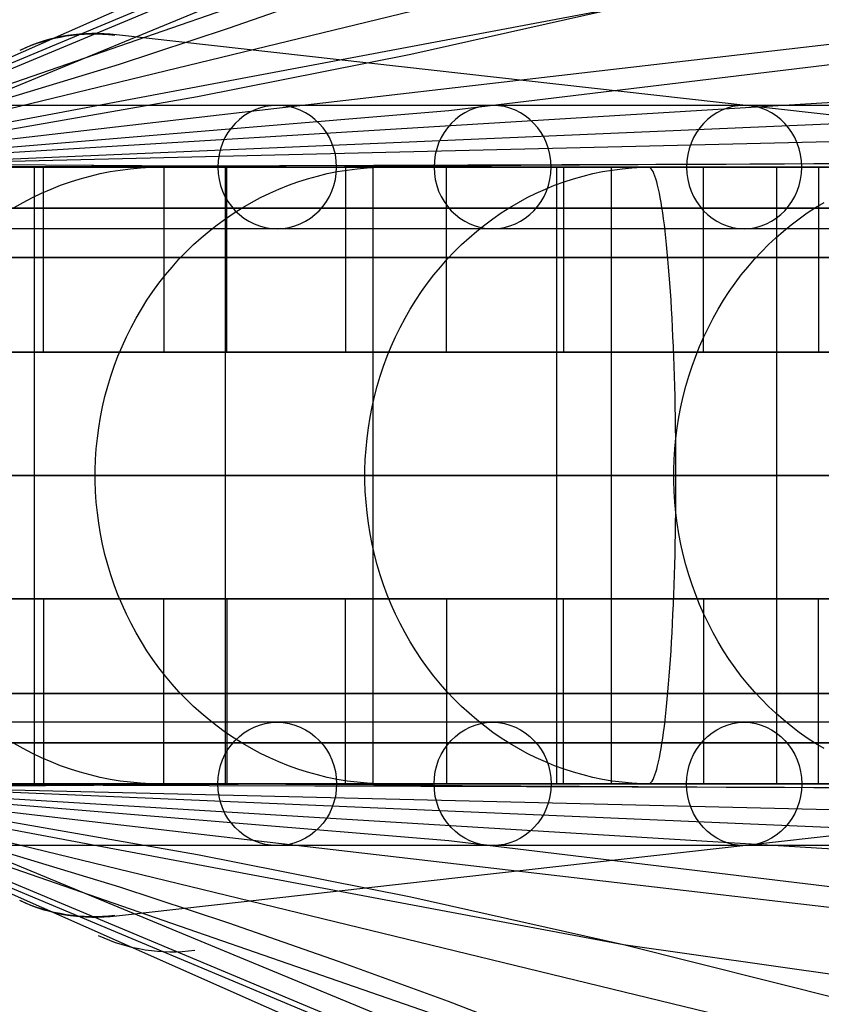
# Model space of a CAD drawing. Extents: x -3378 to 3007, y -425 to 173.
# Tile 136 of 256: x -1817 to -1778, y 48 to 96. Entities that reach past the tile are written whole.
import ezdxf

# ---------------------------------------------------------------- set-up
doc = ezdxf.new("R2010")
doc.units = 0
doc.layers.add('PREDEFINITO', color=7, linetype='CONTINUOUS')

msp = doc.modelspace()

# ---------------------------------------------------------------- linework, layer by layer
at = {"layer": 'PREDEFINITO'}
for p, q in [((-1828.317, 89.412, 1374.112), (-1751.103, 121.685, 1553.425)), ((-1826.814, 89.151, 1371.493), (-1748.256, 121.563, 1552.223)), ((-1826.814, 89.151, 1371.493), (-1748.256, 121.563, 1552.223)), ((-1829.716, 89.1, 1376.799), (-1753.795, 120.867, 1554.711)), ((-1829.672, 89.002, 1628.04), (-1744.025, 109.79, 1842.249)), ((-1829.666, 88.989, 1494.432), (-1780.311, 106.068, 1621.232)), ((-1795.242, 104.369, 1457.834), (-1829.716, 89.1, 1376.799)), ((-1829.674, 89.001, 1894.494), (-1750.816, 98.146, 2087.013)), ((-1807.29, 95.76, 1635.177), (-1801.965, 97.614, 1632.175)), ((-1829.673, 89.003, 1761.2), (-1788.084, 96.804, 1864.603)), ((-1798.422, 94.49, 1869.966), (-1788.084, 96.804, 1864.603)), ((-1829.675, 89.001, 2027.773), (-1712.649, 96.12, 2309.743)), ((-1769.938, 90.622, 1385.923), (-1812.745, 95.427, 1403.798)), ((-1812.596, 94.006, 1638.245), (-1807.29, 95.76, 1635.177)), ((-1808.794, 92.43, 1875.319), (-1798.422, 94.49, 1869.966)), ((-1796.572, 91.757, 2108.335), (-1773.627, 94.519, 2097.712)), ((-1823.191, 90.785, 1644.507), (-1812.596, 94.006, 1638.245)), ((-1829.676, 88.999, 2160.979), (-1674.612, 92.759, 2531.204)), ((-1819.208, 90.606, 1880.644), (-1808.794, 92.43, 1875.319)), ((-1829.676, 89, 2123.414), (-1796.572, 91.757, 2108.335)), ((-1826.944, 89.001, 2359.727), (-1759.64, 91.905, 2330.157)), ((-1829.677, 88.999, 2294.478), (-1634.133, 89.645, 2751.302)), ((-1804.493, 89.018, 1372.693), (-1826.814, 89.151, 1371.493)), ((-1826.706, 89.001, 2361.94), (-1816.748, 89.001, 2361.042)), ((-1819.745, 89.001, 2467.523), (-1815.851, 89.001, 2466.609)), ((-1819.097, 89.006, 2421.075), (-1816.217, 89.004, 2436.945)), ((-1817.282, 89.001, 2430.564), (-1807.45, 89.001, 2428.745)), ((-1816.748, 89.001, 2361.042), (-1816.748, 59.001, 2361.042)), ((-1816.285, 80.001, 2464.75), (-1816.285, 89.001, 2464.75)), ((-1816.217, 89.004, 2436.945), (-1812.995, 89.001, 2452.739)), ((-1814.028, 88.565, 2503.733), (-1813.542, 88.68, 2503.594)), ((-1813.542, 88.68, 2503.594), (-1813.053, 88.778, 2503.454)), ((-1813.053, 88.778, 2503.454), (-1812.562, 88.858, 2503.314)), ((-1812.995, 89.001, 2452.739), (-1809.432, 88.998, 2468.46)), ((-1812.562, 88.858, 2503.314), (-1812.067, 88.921, 2503.172)), ((-1812.067, 88.921, 2503.172), (-1811.571, 88.965, 2503.03)), ((-1811.571, 88.965, 2503.03), (-1811.074, 88.992, 2502.888)), ((-1811.074, 88.992, 2502.888), (-1810.576, 89.001, 2502.745)), ((-1810.576, 89.001, 2502.745), (-1806.731, 89.001, 2501.645)), ((-1810.439, 89.001, 2463.393), (-1810.439, 80.001, 2463.393)), ((-1810.009, 89.001, 2465.238), (-1800.274, 89.001, 2462.953)), ((-1809.432, 88.998, 2468.46), (-1805.53, 88.995, 2484.103)), ((-1807.45, 89.001, 2428.745), (-1807.45, 59.001, 2428.745)), ((-1807.373, 80.001, 2499.386), (-1807.373, 89.001, 2499.386)), ((-1805.53, 88.995, 2484.103), (-1801.291, 88.992, 2499.654)), ((-1780.325, 88.989, 1374.726), (-1804.493, 89.018, 1372.693)), ((-1802.972, 88.565, 2539.077), (-1802.494, 88.68, 2538.914)), ((-1802.494, 88.68, 2538.914), (-1802.012, 88.778, 2538.751)), ((-1802.012, 88.778, 2538.751), (-1801.528, 88.858, 2538.586)), ((-1801.599, 89.001, 2497.753), (-1801.599, 80.001, 2497.753)), ((-1801.528, 88.858, 2538.586), (-1801.041, 88.921, 2538.421)), ((-1801.291, 88.992, 2499.654), (-1796.716, 88.99, 2515.111)), ((-1801.041, 88.921, 2538.421), (-1800.553, 88.965, 2538.255)), ((-1800.962, 89.001, 2499.994), (-1791.349, 89.001, 2497.242)), ((-1800.553, 88.965, 2538.255), (-1800.063, 88.992, 2538.088)), ((-1800.274, 89.001, 2462.953), (-1800.274, 59.001, 2462.953)), ((-1800.063, 88.992, 2538.088), (-1799.573, 89.001, 2537.922)), ((-1799.573, 89.001, 2537.922), (-1795.786, 89.001, 2536.635)), ((-1796.716, 88.99, 2515.111), (-1791.807, 88.989, 2530.467)), ((-1796.684, 80.001, 2533.976), (-1796.684, 89.001, 2533.976)), ((-1791.807, 88.989, 2530.467), (-1786.567, 88.99, 2545.715)), ((-1791.349, 89.001, 2497.242), (-1791.349, 59.001, 2497.242)), ((-1790.995, 89.001, 2532.067), (-1790.995, 80.001, 2532.067)), ((-1790.104, 89.001, 2534.704), (-1780.637, 89.001, 2531.487)), ((-1790.049, 88.565, 2574.232), (-1789.579, 88.68, 2574.046)), ((-1789.579, 88.68, 2574.046), (-1789.107, 88.778, 2573.859)), ((-1789.107, 88.778, 2573.859), (-1788.631, 88.858, 2573.67)), ((-1788.677, 89.001, 1382.973), (-1788.677, 59.001, 1382.973)), ((-1787.779, 89.001, 1373.014), (-1788.677, 89.001, 1382.973)), ((-1788.631, 88.858, 2573.67), (-1788.153, 88.921, 2573.481)), ((-1788.153, 88.921, 2573.481), (-1787.673, 88.965, 2573.291)), ((-1787.673, 88.965, 2573.291), (-1787.193, 88.992, 2573.101)), ((-1786.88, 89.001, 1363.054), (-1787.239, 89.001, 1367.038)), ((-1787.193, 88.992, 2573.101), (-1786.711, 89.001, 2572.91)), ((-1786.833, 88.992, 1362.538), (-1786.88, 89.001, 1363.054)), ((-1786.787, 88.965, 1362.023), (-1786.833, 88.992, 1362.538)), ((-1786.741, 88.921, 1361.51), (-1786.787, 88.965, 1362.023)), ((-1786.694, 88.858, 1360.998), (-1786.741, 88.921, 1361.51)), ((-1786.711, 89.001, 2572.91), (-1782.992, 89.001, 2571.438)), ((-1786.648, 88.778, 1360.488), (-1786.694, 88.858, 1360.998)), ((-1786.603, 88.68, 1359.982), (-1786.648, 88.778, 1360.488)), ((-1786.557, 88.565, 1359.479), (-1786.603, 88.68, 1359.982)), ((-1786.567, 88.99, 2545.715), (-1780.998, 88.992, 2560.846)), ((-1784.19, 80.001, 2568.392), (-1784.19, 89.001, 2568.392)), ((-1780.998, 88.992, 2560.846), (-1775.102, 88.995, 2575.854)), ((-1780.637, 89.001, 2531.487), (-1780.637, 59.001, 2531.487)), ((-1756.224, 89.008, 1377.54), (-1780.325, 88.989, 1374.726)), ((-1778.601, 89.001, 2566.207), (-1778.601, 80.001, 2566.207)), ((-1815.922, 87.932, 2504.275), (-1815.457, 88.116, 2504.142)), ((-1815.457, 88.116, 2504.142), (-1814.985, 88.283, 2504.007)), ((-1814.985, 88.283, 2504.007), (-1814.509, 88.433, 2503.871)), ((-1814.509, 88.433, 2503.871), (-1814.028, 88.565, 2503.733)), ((-1804.838, 87.932, 2539.711), (-1804.379, 88.116, 2539.555)), ((-1804.379, 88.116, 2539.555), (-1803.915, 88.283, 2539.397)), ((-1803.915, 88.283, 2539.397), (-1803.446, 88.433, 2539.238)), ((-1803.446, 88.433, 2539.238), (-1802.972, 88.565, 2539.077)), ((-1791.881, 87.932, 2574.957), (-1791.431, 88.116, 2574.779)), ((-1791.431, 88.116, 2574.779), (-1790.975, 88.283, 2574.599)), ((-1790.975, 88.283, 2574.599), (-1790.514, 88.433, 2574.416)), ((-1790.514, 88.433, 2574.416), (-1790.049, 88.565, 2574.232)), ((-1786.512, 88.433, 1358.98), (-1786.557, 88.565, 1359.479)), ((-1786.468, 88.283, 1358.487), (-1786.512, 88.433, 1358.98)), ((-1786.424, 88.116, 1357.998), (-1786.468, 88.283, 1358.487)), ((-1786.38, 87.932, 1357.516), (-1786.424, 88.116, 1357.998)), ((-1816.834, 87.516, 2504.536), (-1816.381, 87.732, 2504.407)), ((-1816.381, 87.732, 2504.407), (-1815.922, 87.932, 2504.275)), ((-1805.735, 87.516, 2540.016), (-1805.29, 87.732, 2539.864)), ((-1805.29, 87.732, 2539.864), (-1804.838, 87.932, 2539.711)), ((-1792.762, 87.516, 2575.306), (-1792.325, 87.732, 2575.133)), ((-1792.325, 87.732, 2575.133), (-1791.881, 87.932, 2574.957)), ((-1786.337, 87.732, 1357.041), (-1786.38, 87.932, 1357.516)), ((-1786.295, 87.516, 1356.572), (-1786.337, 87.732, 1357.041)), ((-1817.715, 87.034, 2504.789), (-1817.278, 87.283, 2504.664)), ((-1817.278, 87.283, 2504.664), (-1816.834, 87.516, 2504.536)), ((-1806.603, 87.034, 2540.311), (-1806.173, 87.283, 2540.165)), ((-1806.173, 87.283, 2540.165), (-1805.735, 87.516, 2540.016)), ((-1793.615, 87.034, 2575.644), (-1793.193, 87.283, 2575.476)), ((-1793.193, 87.283, 2575.476), (-1792.762, 87.516, 2575.306)), ((-1786.254, 87.283, 1356.111), (-1786.295, 87.516, 1356.572)), ((-1786.213, 87.034, 1355.659), (-1786.254, 87.283, 1356.111)), ((-1778.737, 87.034, 2610.648), (-1778.323, 87.283, 2610.46)), ((-1807.438, 86.491, 2540.594), (-1807.025, 86.77, 2540.454)), ((-1807.025, 86.77, 2540.454), (-1806.603, 87.034, 2540.311)), ((-1794.435, 86.491, 2575.968), (-1794.029, 86.77, 2575.808)), ((-1794.029, 86.77, 2575.808), (-1793.615, 87.034, 2575.644)), ((-1786.173, 86.77, 1355.215), (-1786.213, 87.034, 1355.659)), ((-1786.134, 86.491, 1354.781), (-1786.173, 86.77, 1355.215)), ((-1779.539, 86.491, 2611.013), (-1779.142, 86.77, 2610.833)), ((-1779.142, 86.77, 2610.833), (-1778.737, 87.034, 2610.648)), ((-1808.235, 85.888, 2540.865), (-1807.841, 86.197, 2540.731)), ((-1807.841, 86.197, 2540.731), (-1807.438, 86.491, 2540.594)), ((-1795.217, 85.888, 2576.278), (-1794.831, 86.197, 2576.125)), ((-1794.831, 86.197, 2576.125), (-1794.435, 86.491, 2575.968)), ((-1786.095, 86.197, 1354.357), (-1786.134, 86.491, 1354.781)), ((-1786.058, 85.888, 1353.943), (-1786.095, 86.197, 1354.357)), ((-1780.305, 85.888, 2611.362), (-1779.927, 86.197, 2611.19)), ((-1779.927, 86.197, 2611.19), (-1779.539, 86.491, 2611.013)), ((-1808.618, 85.565, 2540.995), (-1808.235, 85.888, 2540.865)), ((-1795.594, 85.565, 2576.427), (-1795.217, 85.888, 2576.278)), ((-1786.021, 85.565, 1353.539), (-1786.058, 85.888, 1353.943)), ((-1780.674, 85.565, 2611.529), (-1780.305, 85.888, 2611.362)), ((-1808.991, 85.229, 2541.122), (-1808.618, 85.565, 2540.995)), ((-1795.96, 85.229, 2576.572), (-1795.594, 85.565, 2576.427)), ((-1785.986, 85.229, 1353.147), (-1786.021, 85.565, 1353.539)), ((-1781.032, 85.229, 2611.692), (-1780.674, 85.565, 2611.529)), ((-1809.702, 84.516, 2541.364), (-1809.352, 84.879, 2541.245)), ((-1809.352, 84.879, 2541.245), (-1808.991, 85.229, 2541.122)), ((-1796.658, 84.516, 2576.848), (-1796.314, 84.879, 2576.712)), ((-1796.314, 84.879, 2576.712), (-1795.96, 85.229, 2576.572)), ((-1785.952, 84.879, 1352.767), (-1785.986, 85.229, 1353.147)), ((-1785.919, 84.516, 1352.4), (-1785.952, 84.879, 1352.767)), ((-1781.716, 84.516, 2612.003), (-1781.379, 84.879, 2611.85)), ((-1781.379, 84.879, 2611.85), (-1781.032, 85.229, 2611.692)), ((-1810.04, 84.14, 2541.478), (-1809.702, 84.516, 2541.364)), ((-1796.989, 84.14, 2576.979), (-1796.658, 84.516, 2576.848)), ((-1785.887, 84.14, 1352.044), (-1785.919, 84.516, 1352.4)), ((-1782.04, 84.14, 2612.151), (-1781.716, 84.516, 2612.003)), ((-1810.365, 83.753, 2541.589), (-1810.04, 84.14, 2541.478)), ((-1797.309, 83.753, 2577.106), (-1796.989, 84.14, 2576.979)), ((-1785.856, 83.753, 1351.702), (-1785.887, 84.14, 1352.044)), ((-1782.353, 83.753, 2612.293), (-1782.04, 84.14, 2612.151)), ((-1810.976, 82.943, 2541.797), (-1810.677, 83.353, 2541.695)), ((-1810.677, 83.353, 2541.695), (-1810.365, 83.753, 2541.589)), ((-1797.909, 82.943, 2577.344), (-1797.615, 83.353, 2577.227)), ((-1797.615, 83.353, 2577.227), (-1797.309, 83.753, 2577.106)), ((-1785.826, 83.353, 1351.374), (-1785.856, 83.753, 1351.702)), ((-1785.798, 82.943, 1351.059), (-1785.826, 83.353, 1351.374)), ((-1782.94, 82.943, 2612.56), (-1782.653, 83.353, 2612.43)), ((-1782.653, 83.353, 2612.43), (-1782.353, 83.753, 2612.293)), ((-1811.261, 82.522, 2541.894), (-1810.976, 82.943, 2541.797)), ((-1798.189, 82.522, 2577.454), (-1797.909, 82.943, 2577.344)), ((-1785.771, 82.522, 1350.759), (-1785.798, 82.943, 1351.059)), ((-1783.215, 82.522, 2612.685), (-1782.94, 82.943, 2612.56)), ((-1811.533, 82.091, 2541.986), (-1811.261, 82.522, 2541.894)), ((-1798.456, 82.091, 2577.56), (-1798.189, 82.522, 2577.454)), ((-1785.745, 82.091, 1350.474), (-1785.771, 82.522, 1350.759)), ((-1783.476, 82.091, 2612.804), (-1783.215, 82.522, 2612.685)), ((-1811.79, 81.65, 2542.073), (-1811.533, 82.091, 2541.986)), ((-1798.708, 81.65, 2577.66), (-1798.456, 82.091, 2577.56)), ((-1785.72, 81.65, 1350.203), (-1785.745, 82.091, 1350.474)), ((-1783.723, 81.65, 2612.916), (-1783.476, 82.091, 2612.804)), ((-1812.033, 81.2, 2542.156), (-1811.79, 81.65, 2542.073)), ((-1798.947, 81.2, 2577.754), (-1798.708, 81.65, 2577.66)), ((-1785.697, 81.2, 1349.948), (-1785.72, 81.65, 1350.203)), ((-1783.956, 81.2, 2613.022), (-1783.723, 81.65, 2612.916)), ((-1812.261, 80.742, 2542.233), (-1812.033, 81.2, 2542.156)), ((-1799.17, 80.742, 2577.843), (-1798.947, 81.2, 2577.754)), ((-1785.676, 80.742, 1349.708), (-1785.697, 81.2, 1349.948)), ((-1784.175, 80.742, 2613.122), (-1783.956, 81.2, 2613.022)), ((-1812.473, 80.275, 2542.305), (-1812.261, 80.742, 2542.233)), ((-1799.379, 80.275, 2577.926), (-1799.17, 80.742, 2577.843)), ((-1785.656, 80.275, 1349.484), (-1785.676, 80.742, 1349.708)), ((-1784.38, 80.275, 2613.215), (-1784.175, 80.742, 2613.122)), ((-1810.439, 80.001, 2463.393), (-1816.285, 80.001, 2464.75)), ((-1812.671, 79.801, 2542.373), (-1812.473, 80.275, 2542.305)), ((-1801.599, 80.001, 2497.753), (-1807.373, 80.001, 2499.386)), ((-1799.573, 79.801, 2578.002), (-1799.379, 80.275, 2577.926)), ((-1790.995, 80.001, 2532.067), (-1796.684, 80.001, 2533.976)), ((-1785.637, 79.801, 1349.277), (-1785.656, 80.275, 1349.484)), ((-1784.57, 79.801, 2613.301), (-1784.38, 80.275, 2613.215)), ((-1778.601, 80.001, 2566.207), (-1784.19, 80.001, 2568.392)), ((-1812.852, 79.32, 2542.434), (-1812.671, 79.801, 2542.373)), ((-1799.752, 79.32, 2578.073), (-1799.573, 79.801, 2578.002)), ((-1785.62, 79.32, 1349.086), (-1785.637, 79.801, 1349.277)), ((-1784.744, 79.32, 2613.381), (-1784.57, 79.801, 2613.301)), ((-1813.018, 78.833, 2542.491), (-1812.852, 79.32, 2542.434)), ((-1799.915, 78.833, 2578.138), (-1799.752, 79.32, 2578.073)), ((-1785.604, 78.833, 1348.911), (-1785.62, 79.32, 1349.086)), ((-1784.904, 78.833, 2613.453), (-1784.744, 79.32, 2613.381)), ((-1813.168, 78.34, 2542.542), (-1813.018, 78.833, 2542.491)), ((-1800.062, 78.34, 2578.196), (-1799.915, 78.833, 2578.138)), ((-1785.59, 78.34, 1348.753), (-1785.604, 78.833, 1348.911)), ((-1785.048, 78.34, 2613.519), (-1784.904, 78.833, 2613.453)), ((-1813.302, 77.842, 2542.587), (-1813.168, 78.34, 2542.542)), ((-1800.193, 77.842, 2578.248), (-1800.062, 78.34, 2578.196)), ((-1785.577, 77.842, 1348.613), (-1785.59, 78.34, 1348.753)), ((-1785.177, 77.842, 2613.577), (-1785.048, 78.34, 2613.519)), ((-1813.419, 77.339, 2542.627), (-1813.302, 77.842, 2542.587)), ((-1800.308, 77.339, 2578.293), (-1800.193, 77.842, 2578.248)), ((-1785.566, 77.339, 1348.489), (-1785.577, 77.842, 1348.613)), ((-1785.289, 77.339, 2613.629), (-1785.177, 77.842, 2613.577)), ((-1813.52, 76.832, 2542.661), (-1813.419, 77.339, 2542.627)), ((-1800.407, 76.832, 2578.333), (-1800.308, 77.339, 2578.293)), ((-1785.556, 76.832, 1348.383), (-1785.566, 77.339, 1348.489)), ((-1785.386, 76.832, 2613.673), (-1785.289, 77.339, 2613.629)), ((-1813.604, 76.322, 2542.69), (-1813.52, 76.832, 2542.661)), ((-1800.49, 76.322, 2578.365), (-1800.407, 76.832, 2578.333)), ((-1785.548, 76.322, 1348.295), (-1785.556, 76.832, 1348.383)), ((-1785.467, 76.322, 2613.71), (-1785.386, 76.832, 2613.673)), ((-1813.672, 75.809, 2542.713), (-1813.604, 76.322, 2542.69)), ((-1800.556, 75.809, 2578.392), (-1800.49, 76.322, 2578.365)), ((-1785.542, 75.809, 1348.224), (-1785.548, 76.322, 1348.295)), ((-1785.532, 75.809, 2613.739), (-1785.467, 76.322, 2613.71)), ((-1813.723, 75.294, 2542.73), (-1813.672, 75.809, 2542.713)), ((-1800.606, 75.294, 2578.411), (-1800.556, 75.809, 2578.392)), ((-1785.581, 75.294, 2613.761), (-1785.532, 75.809, 2613.739)), ((-1785.537, 75.294, 1348.17), (-1785.542, 75.809, 1348.224)), ((-1813.756, 74.777, 2542.741), (-1813.723, 75.294, 2542.73)), ((-1800.639, 74.777, 2578.424), (-1800.606, 75.294, 2578.411)), ((-1785.613, 74.777, 2613.776), (-1785.581, 75.294, 2613.761)), ((-1785.534, 74.777, 1348.135), (-1785.537, 75.294, 1348.17)), ((-1813.773, 74.26, 2542.747), (-1813.756, 74.777, 2542.741)), ((-1800.656, 74.26, 2578.431), (-1800.639, 74.777, 2578.424)), ((-1785.63, 74.26, 2613.783), (-1785.613, 74.777, 2613.776)), ((-1785.532, 74.26, 1348.117), (-1785.534, 74.777, 1348.135)), ((-1813.773, 73.742, 2542.747), (-1813.773, 74.26, 2542.747)), ((-1800.656, 73.742, 2578.431), (-1800.656, 74.26, 2578.431)), ((-1785.63, 73.742, 2613.783), (-1785.63, 74.26, 2613.783)), ((-1785.532, 73.742, 1348.117), (-1785.532, 74.26, 1348.117)), ((-1813.756, 73.225, 2542.741), (-1813.773, 73.742, 2542.747)), ((-1800.639, 73.225, 2578.424), (-1800.656, 73.742, 2578.431)), ((-1785.613, 73.225, 2613.776), (-1785.63, 73.742, 2613.783)), ((-1785.534, 73.225, 1348.135), (-1785.532, 73.742, 1348.117)), ((-1813.723, 72.708, 2542.73), (-1813.756, 73.225, 2542.741)), ((-1800.606, 72.708, 2578.411), (-1800.639, 73.225, 2578.424)), ((-1785.581, 72.708, 2613.761), (-1785.613, 73.225, 2613.776)), ((-1785.537, 72.708, 1348.17), (-1785.534, 73.225, 1348.135)), ((-1813.672, 72.193, 2542.713), (-1813.723, 72.708, 2542.73)), ((-1800.556, 72.193, 2578.392), (-1800.606, 72.708, 2578.411)), ((-1785.532, 72.193, 2613.739), (-1785.581, 72.708, 2613.761)), ((-1785.542, 72.193, 1348.224), (-1785.537, 72.708, 1348.17)), ((-1813.604, 71.68, 2542.69), (-1813.672, 72.193, 2542.713)), ((-1800.49, 71.68, 2578.365), (-1800.556, 72.193, 2578.392)), ((-1785.548, 71.68, 1348.295), (-1785.542, 72.193, 1348.224)), ((-1785.467, 71.68, 2613.71), (-1785.532, 72.193, 2613.739)), ((-1813.52, 71.17, 2542.661), (-1813.604, 71.68, 2542.69)), ((-1800.407, 71.17, 2578.333), (-1800.49, 71.68, 2578.365)), ((-1785.556, 71.17, 1348.383), (-1785.548, 71.68, 1348.295)), ((-1785.386, 71.17, 2613.673), (-1785.467, 71.68, 2613.71)), ((-1813.419, 70.663, 2542.627), (-1813.52, 71.17, 2542.661)), ((-1800.308, 70.663, 2578.293), (-1800.407, 71.17, 2578.333)), ((-1785.566, 70.663, 1348.489), (-1785.556, 71.17, 1348.383)), ((-1785.289, 70.663, 2613.629), (-1785.386, 71.17, 2613.673)), ((-1813.302, 70.16, 2542.587), (-1813.419, 70.663, 2542.627)), ((-1800.193, 70.16, 2578.248), (-1800.308, 70.663, 2578.293)), ((-1785.577, 70.16, 1348.613), (-1785.566, 70.663, 1348.489)), ((-1785.177, 70.16, 2613.577), (-1785.289, 70.663, 2613.629)), ((-1813.168, 69.662, 2542.542), (-1813.302, 70.16, 2542.587)), ((-1800.062, 69.662, 2578.196), (-1800.193, 70.16, 2578.248)), ((-1785.59, 69.662, 1348.753), (-1785.577, 70.16, 1348.613)), ((-1785.048, 69.662, 2613.519), (-1785.177, 70.16, 2613.577)), ((-1813.018, 69.169, 2542.491), (-1813.168, 69.662, 2542.542)), ((-1799.915, 69.169, 2578.138), (-1800.062, 69.662, 2578.196)), ((-1785.604, 69.169, 1348.911), (-1785.59, 69.662, 1348.753)), ((-1784.904, 69.169, 2613.453), (-1785.048, 69.662, 2613.519)), ((-1812.852, 68.682, 2542.434), (-1813.018, 69.169, 2542.491)), ((-1799.752, 68.682, 2578.073), (-1799.915, 69.169, 2578.138)), ((-1785.62, 68.682, 1349.086), (-1785.604, 69.169, 1348.911)), ((-1784.744, 68.682, 2613.381), (-1784.904, 69.169, 2613.453)), ((-1812.671, 68.201, 2542.373), (-1812.852, 68.682, 2542.434)), ((-1799.573, 68.201, 2578.002), (-1799.752, 68.682, 2578.073)), ((-1785.637, 68.201, 1349.277), (-1785.62, 68.682, 1349.086)), ((-1784.57, 68.201, 2613.301), (-1784.744, 68.682, 2613.381)), ((-1810.439, 68.001, 2463.393), (-1816.285, 68.001, 2464.75)), ((-1816.285, 68.001, 2464.75), (-1816.285, 59.001, 2464.75)), ((-1812.473, 67.727, 2542.305), (-1812.671, 68.201, 2542.373)), ((-1810.439, 59.001, 2463.393), (-1810.439, 68.001, 2463.393)), ((-1801.599, 68.001, 2497.753), (-1807.373, 68.001, 2499.386)), ((-1807.373, 68.001, 2499.386), (-1807.373, 59.001, 2499.386)), ((-1801.599, 59.001, 2497.753), (-1801.599, 68.001, 2497.753)), ((-1799.379, 67.727, 2577.926), (-1799.573, 68.201, 2578.002)), ((-1790.995, 68.001, 2532.067), (-1796.684, 68.001, 2533.976)), ((-1796.684, 68.001, 2533.976), (-1796.684, 59.001, 2533.976)), ((-1790.995, 59.001, 2532.067), (-1790.995, 68.001, 2532.067)), ((-1785.656, 67.727, 1349.484), (-1785.637, 68.201, 1349.277)), ((-1784.38, 67.727, 2613.215), (-1784.57, 68.201, 2613.301)), ((-1778.601, 68.001, 2566.207), (-1784.19, 68.001, 2568.392)), ((-1784.19, 68.001, 2568.392), (-1784.19, 59.001, 2568.392)), ((-1778.601, 59.001, 2566.207), (-1778.601, 68.001, 2566.207)), ((-1812.261, 67.26, 2542.233), (-1812.473, 67.727, 2542.305)), ((-1799.17, 67.26, 2577.843), (-1799.379, 67.727, 2577.926)), ((-1785.676, 67.26, 1349.708), (-1785.656, 67.727, 1349.484)), ((-1784.175, 67.26, 2613.122), (-1784.38, 67.727, 2613.215)), ((-1812.033, 66.802, 2542.156), (-1812.261, 67.26, 2542.233)), ((-1798.947, 66.802, 2577.754), (-1799.17, 67.26, 2577.843)), ((-1785.697, 66.802, 1349.948), (-1785.676, 67.26, 1349.708)), ((-1783.956, 66.802, 2613.022), (-1784.175, 67.26, 2613.122)), ((-1811.79, 66.352, 2542.073), (-1812.033, 66.802, 2542.156)), ((-1798.708, 66.352, 2577.66), (-1798.947, 66.802, 2577.754)), ((-1785.72, 66.352, 1350.203), (-1785.697, 66.802, 1349.948)), ((-1783.723, 66.352, 2612.916), (-1783.956, 66.802, 2613.022)), ((-1811.533, 65.911, 2541.986), (-1811.79, 66.352, 2542.073)), ((-1798.456, 65.911, 2577.56), (-1798.708, 66.352, 2577.66)), ((-1785.745, 65.911, 1350.474), (-1785.72, 66.352, 1350.203)), ((-1783.476, 65.911, 2612.804), (-1783.723, 66.352, 2612.916)), ((-1811.261, 65.48, 2541.894), (-1811.533, 65.911, 2541.986)), ((-1798.189, 65.48, 2577.454), (-1798.456, 65.911, 2577.56)), ((-1785.771, 65.48, 1350.759), (-1785.745, 65.911, 1350.474)), ((-1783.215, 65.48, 2612.685), (-1783.476, 65.911, 2612.804)), ((-1810.976, 65.059, 2541.797), (-1811.261, 65.48, 2541.894)), ((-1797.909, 65.059, 2577.344), (-1798.189, 65.48, 2577.454)), ((-1785.798, 65.059, 1351.059), (-1785.771, 65.48, 1350.759)), ((-1782.94, 65.059, 2612.56), (-1783.215, 65.48, 2612.685)), ((-1810.677, 64.649, 2541.695), (-1810.976, 65.059, 2541.797)), ((-1810.365, 64.249, 2541.589), (-1810.677, 64.649, 2541.695)), ((-1797.615, 64.649, 2577.227), (-1797.909, 65.059, 2577.344)), ((-1797.309, 64.249, 2577.106), (-1797.615, 64.649, 2577.227)), ((-1785.856, 64.249, 1351.702), (-1785.826, 64.649, 1351.374)), ((-1785.826, 64.649, 1351.374), (-1785.798, 65.059, 1351.059)), ((-1782.653, 64.649, 2612.43), (-1782.94, 65.059, 2612.56)), ((-1782.353, 64.249, 2612.293), (-1782.653, 64.649, 2612.43)), ((-1810.04, 63.862, 2541.478), (-1810.365, 64.249, 2541.589)), ((-1796.989, 63.862, 2576.979), (-1797.309, 64.249, 2577.106)), ((-1785.887, 63.862, 1352.044), (-1785.856, 64.249, 1351.702)), ((-1782.04, 63.862, 2612.151), (-1782.353, 64.249, 2612.293)), ((-1809.702, 63.486, 2541.364), (-1810.04, 63.862, 2541.478)), ((-1796.658, 63.486, 2576.848), (-1796.989, 63.862, 2576.979)), ((-1785.919, 63.486, 1352.4), (-1785.887, 63.862, 1352.044)), ((-1781.716, 63.486, 2612.003), (-1782.04, 63.862, 2612.151)), ((-1809.352, 63.123, 2541.245), (-1809.702, 63.486, 2541.364)), ((-1796.314, 63.123, 2576.712), (-1796.658, 63.486, 2576.848)), ((-1785.952, 63.123, 1352.767), (-1785.919, 63.486, 1352.4)), ((-1781.379, 63.123, 2611.85), (-1781.716, 63.486, 2612.003)), ((-1808.991, 62.773, 2541.122), (-1809.352, 63.123, 2541.245)), ((-1808.618, 62.437, 2540.995), (-1808.991, 62.773, 2541.122)), ((-1795.96, 62.773, 2576.572), (-1796.314, 63.123, 2576.712)), ((-1795.594, 62.437, 2576.427), (-1795.96, 62.773, 2576.572)), ((-1786.021, 62.437, 1353.539), (-1785.986, 62.773, 1353.147)), ((-1785.986, 62.773, 1353.147), (-1785.952, 63.123, 1352.767)), ((-1781.032, 62.773, 2611.692), (-1781.379, 63.123, 2611.85)), ((-1780.674, 62.437, 2611.529), (-1781.032, 62.773, 2611.692)), ((-1808.235, 62.114, 2540.865), (-1808.618, 62.437, 2540.995)), ((-1795.217, 62.114, 2576.278), (-1795.594, 62.437, 2576.427)), ((-1786.058, 62.114, 1353.943), (-1786.021, 62.437, 1353.539)), ((-1780.305, 62.114, 2611.362), (-1780.674, 62.437, 2611.529)), ((-1807.841, 61.805, 2540.731), (-1808.235, 62.114, 2540.865)), ((-1807.438, 61.511, 2540.594), (-1807.841, 61.805, 2540.731)), ((-1794.831, 61.805, 2576.125), (-1795.217, 62.114, 2576.278)), ((-1794.435, 61.511, 2575.968), (-1794.831, 61.805, 2576.125)), ((-1786.134, 61.511, 1354.781), (-1786.095, 61.805, 1354.357)), ((-1786.095, 61.805, 1354.357), (-1786.058, 62.114, 1353.943)), ((-1779.927, 61.805, 2611.19), (-1780.305, 62.114, 2611.362)), ((-1779.539, 61.511, 2611.013), (-1779.927, 61.805, 2611.19)), ((-1807.025, 61.232, 2540.454), (-1807.438, 61.511, 2540.594)), ((-1794.029, 61.232, 2575.808), (-1794.435, 61.511, 2575.968)), ((-1786.173, 61.232, 1355.215), (-1786.134, 61.511, 1354.781)), ((-1779.142, 61.232, 2610.833), (-1779.539, 61.511, 2611.013)), ((-1817.278, 60.719, 2504.664), (-1817.715, 60.968, 2504.789)), ((-1806.603, 60.968, 2540.311), (-1807.025, 61.232, 2540.454)), ((-1806.173, 60.719, 2540.165), (-1806.603, 60.968, 2540.311)), ((-1793.615, 60.968, 2575.644), (-1794.029, 61.232, 2575.808)), ((-1793.193, 60.719, 2575.476), (-1793.615, 60.968, 2575.644)), ((-1786.254, 60.719, 1356.111), (-1786.213, 60.968, 1355.659)), ((-1786.213, 60.968, 1355.659), (-1786.173, 61.232, 1355.215)), ((-1778.737, 60.968, 2610.648), (-1779.142, 61.232, 2610.833)), ((-1778.323, 60.719, 2610.46), (-1778.737, 60.968, 2610.648)), ((-1816.834, 60.486, 2504.536), (-1817.278, 60.719, 2504.664)), ((-1816.381, 60.27, 2504.407), (-1816.834, 60.486, 2504.536)), ((-1805.735, 60.486, 2540.016), (-1806.173, 60.719, 2540.165)), ((-1805.29, 60.27, 2539.864), (-1805.735, 60.486, 2540.016)), ((-1792.762, 60.486, 2575.306), (-1793.193, 60.719, 2575.476)), ((-1792.325, 60.27, 2575.133), (-1792.762, 60.486, 2575.306)), ((-1786.337, 60.27, 1357.041), (-1786.295, 60.486, 1356.572)), ((-1786.295, 60.486, 1356.572), (-1786.254, 60.719, 1356.111)), ((-1815.922, 60.07, 2504.275), (-1816.381, 60.27, 2504.407)), ((-1815.457, 59.886, 2504.142), (-1815.922, 60.07, 2504.275)), ((-1814.985, 59.719, 2504.007), (-1815.457, 59.886, 2504.142)), ((-1804.838, 60.07, 2539.711), (-1805.29, 60.27, 2539.864)), ((-1804.379, 59.886, 2539.555), (-1804.838, 60.07, 2539.711)), ((-1803.915, 59.719, 2539.397), (-1804.379, 59.886, 2539.555)), ((-1791.881, 60.07, 2574.957), (-1792.325, 60.27, 2575.133)), ((-1791.431, 59.886, 2574.779), (-1791.881, 60.07, 2574.957)), ((-1790.975, 59.719, 2574.599), (-1791.431, 59.886, 2574.779)), ((-1786.468, 59.719, 1358.487), (-1786.424, 59.886, 1357.998)), ((-1786.424, 59.886, 1357.998), (-1786.38, 60.07, 1357.516)), ((-1786.38, 60.07, 1357.516), (-1786.337, 60.27, 1357.041)), ((-1814.509, 59.569, 2503.871), (-1814.985, 59.719, 2504.007)), ((-1814.028, 59.437, 2503.733), (-1814.509, 59.569, 2503.871)), ((-1813.542, 59.322, 2503.594), (-1814.028, 59.437, 2503.733)), ((-1803.446, 59.569, 2539.238), (-1803.915, 59.719, 2539.397)), ((-1802.972, 59.437, 2539.077), (-1803.446, 59.569, 2539.238)), ((-1802.494, 59.322, 2538.914), (-1802.972, 59.437, 2539.077)), ((-1790.514, 59.569, 2574.416), (-1790.975, 59.719, 2574.599)), ((-1790.049, 59.437, 2574.232), (-1790.514, 59.569, 2574.416)), ((-1789.579, 59.322, 2574.046), (-1790.049, 59.437, 2574.232)), ((-1786.603, 59.322, 1359.982), (-1786.557, 59.437, 1359.479)), ((-1786.557, 59.437, 1359.479), (-1786.512, 59.569, 1358.98)), ((-1786.512, 59.569, 1358.98), (-1786.468, 59.719, 1358.487)), ((-1795.242, 43.633, 1457.834), (-1829.716, 58.902, 1376.799)), ((-1829.716, 58.902, 1376.799), (-1753.795, 27.135, 1554.711)), ((-1829.677, 59.003, 2294.478), (-1634.133, 58.357, 2751.302)), ((-1829.676, 59.003, 2160.979), (-1674.612, 55.243, 2531.204)), ((-1829.676, 59.002, 2123.414), (-1796.572, 56.245, 2108.335)), ((-1829.675, 59.001, 2027.773), (-1712.649, 51.882, 2309.743)), ((-1829.674, 59.001, 1894.494), (-1750.816, 49.856, 2087.013)), ((-1829.673, 58.999, 1761.2), (-1788.084, 51.198, 1864.603)), ((-1829.672, 59.001, 1628.04), (-1744.025, 38.212, 1842.249)), ((-1829.666, 59.013, 1494.432), (-1780.311, 41.934, 1621.232)), ((-1826.944, 59.001, 2359.727), (-1759.64, 56.097, 2330.157)), ((-1804.493, 58.984, 1372.693), (-1826.814, 58.851, 1371.493)), ((-1816.748, 59.001, 2361.042), (-1826.706, 59.001, 2361.94)), ((-1815.851, 59.001, 2466.609), (-1819.745, 59.001, 2467.523)), ((-1819.097, 58.996, 2421.075), (-1816.217, 58.998, 2436.945)), ((-1807.45, 59.001, 2428.745), (-1817.282, 59.001, 2430.564)), ((-1816.217, 58.998, 2436.945), (-1812.995, 59.001, 2452.739)), ((-1813.053, 59.224, 2503.454), (-1813.542, 59.322, 2503.594)), ((-1812.562, 59.144, 2503.314), (-1813.053, 59.224, 2503.454)), ((-1812.995, 59.001, 2452.739), (-1809.432, 59.004, 2468.46)), ((-1812.067, 59.081, 2503.172), (-1812.562, 59.144, 2503.314)), ((-1811.571, 59.037, 2503.03), (-1812.067, 59.081, 2503.172)), ((-1811.074, 59.01, 2502.888), (-1811.571, 59.037, 2503.03)), ((-1810.576, 59.001, 2502.745), (-1811.074, 59.01, 2502.888)), ((-1806.731, 59.001, 2501.645), (-1810.576, 59.001, 2502.745)), ((-1800.274, 59.001, 2462.953), (-1810.009, 59.001, 2465.238)), ((-1809.432, 59.004, 2468.46), (-1805.53, 59.008, 2484.103)), ((-1805.53, 59.008, 2484.103), (-1801.291, 59.01, 2499.654)), ((-1780.325, 59.013, 1374.726), (-1804.493, 58.984, 1372.693)), ((-1802.012, 59.224, 2538.751), (-1802.494, 59.322, 2538.914)), ((-1801.528, 59.144, 2538.586), (-1802.012, 59.224, 2538.751)), ((-1801.041, 59.081, 2538.421), (-1801.528, 59.144, 2538.586)), ((-1801.291, 59.01, 2499.654), (-1796.716, 59.012, 2515.111)), ((-1800.553, 59.037, 2538.255), (-1801.041, 59.081, 2538.421)), ((-1791.349, 59.001, 2497.242), (-1800.962, 59.001, 2499.994)), ((-1800.063, 59.01, 2538.088), (-1800.553, 59.037, 2538.255)), ((-1799.573, 59.001, 2537.922), (-1800.063, 59.01, 2538.088)), ((-1795.786, 59.001, 2536.635), (-1799.573, 59.001, 2537.922)), ((-1796.716, 59.012, 2515.111), (-1791.807, 59.013, 2530.467)), ((-1791.807, 59.013, 2530.467), (-1786.567, 59.012, 2545.715)), ((-1780.637, 59.001, 2531.487), (-1790.104, 59.001, 2534.704)), ((-1789.107, 59.224, 2573.859), (-1789.579, 59.322, 2574.046)), ((-1788.631, 59.144, 2573.67), (-1789.107, 59.224, 2573.859)), ((-1788.677, 59.001, 1382.973), (-1787.779, 59.001, 1373.014)), ((-1788.153, 59.081, 2573.481), (-1788.631, 59.144, 2573.67)), ((-1787.673, 59.037, 2573.291), (-1788.153, 59.081, 2573.481)), ((-1787.193, 59.01, 2573.101), (-1787.673, 59.037, 2573.291)), ((-1787.239, 59.001, 1367.038), (-1786.88, 59.001, 1363.054)), ((-1786.711, 59.001, 2572.91), (-1787.193, 59.01, 2573.101)), ((-1786.88, 59.001, 1363.054), (-1786.833, 59.01, 1362.538)), ((-1786.833, 59.01, 1362.538), (-1786.787, 59.037, 1362.023)), ((-1786.787, 59.037, 1362.023), (-1786.741, 59.081, 1361.51)), ((-1786.741, 59.081, 1361.51), (-1786.694, 59.144, 1360.998)), ((-1782.992, 59.001, 2571.438), (-1786.711, 59.001, 2572.91)), ((-1786.694, 59.144, 1360.998), (-1786.648, 59.224, 1360.488)), ((-1786.648, 59.224, 1360.488), (-1786.603, 59.322, 1359.982)), ((-1786.567, 59.012, 2545.715), (-1780.998, 59.01, 2560.846)), ((-1780.998, 59.01, 2560.846), (-1775.102, 59.007, 2575.854)), ((-1756.224, 58.994, 1377.54), (-1780.325, 59.013, 1374.726)), ((-1828.317, 58.59, 1374.112), (-1751.103, 26.317, 1553.425)), ((-1826.814, 58.851, 1371.493), (-1748.256, 26.439, 1552.223)), ((-1826.814, 58.851, 1371.493), (-1748.256, 26.439, 1552.223)), ((-1823.191, 57.217, 1644.507), (-1812.596, 53.996, 1638.245)), ((-1819.208, 57.396, 1880.644), (-1808.794, 55.572, 1875.319)), ((-1769.938, 57.381, 1385.923), (-1812.745, 52.575, 1403.798)), ((-1796.572, 56.245, 2108.335), (-1773.627, 53.483, 2097.712)), ((-1808.794, 55.572, 1875.319), (-1798.422, 53.512, 1869.966)), ((-1812.596, 53.996, 1638.245), (-1807.29, 52.242, 1635.177)), ((-1798.422, 53.512, 1869.966), (-1788.084, 51.198, 1864.603)), ((-1807.29, 52.242, 1635.177), (-1801.965, 50.388, 1632.175)), ((-1788.084, 51.198, 1864.603), (-1705.584, 39.488, 2065.648)), ((-1788.084, 51.198, 1864.603), (-1777.062, 48.427, 1858.888)), ((-1801.965, 50.388, 1632.175), (-1796.614, 48.433, 1629.261)), ((-1796.614, 48.433, 1629.261), (-1791.227, 46.374, 1626.452))]:
    msp.add_line(p, q, dxfattribs=at)
at = {"layer": 'PREDEFINITO', "extrusion": (-0.270071, -1.05906e-07, -0.96284)}
msp.add_circle((-89.002, 2412.496, -1917.73), 3, dxfattribs=at)
at = {"layer": 'PREDEFINITO', "extrusion": (-0.315764, -1.23824e-07, -0.948838)}
msp.add_circle((-89.002, 2502.217, -1836.016), 3, dxfattribs=at)
at = {"layer": 'PREDEFINITO', "extrusion": (-0.361224, -1.41651e-07, -0.932479)}
msp.add_circle((-89.002, 2588.849, -1749.145), 3, dxfattribs=at)
at = {"layer": 'PREDEFINITO', "extrusion": (0.270071, 1.05906e-07, 0.96284)}
msp.add_circle((59.002, 2412.496, 1917.73), 3, dxfattribs=at)
at = {"layer": 'PREDEFINITO', "extrusion": (0.315764, 1.23824e-07, 0.948838)}
msp.add_circle((59.002, 2502.217, 1836.016), 3, dxfattribs=at)
at = {"layer": 'PREDEFINITO', "extrusion": (0.361224, 1.41651e-07, 0.932479)}
msp.add_circle((59.002, 2588.849, 1749.145), 3, dxfattribs=at)
at = {"layer": 'PREDEFINITO', "extrusion": (0.387576, 0.173928, 0.905281)}
msp.add_arc((820.477, 2062.996, 584.654), 10, 331.2208, 0.9126, dxfattribs=at)
at = {"layer": 'PREDEFINITO', "extrusion": (0.38758, 0.173901, 0.905284)}
msp.add_arc((820.378, 2063.037, 584.841), 10, 331.2173, 0.9189, dxfattribs=at)
at = {"layer": 'PREDEFINITO', "extrusion": (3.92142e-07, -1, 1.16042e-15)}
msp.add_arc((-1084.721, 2296, -92.002), 747.999, 91.923078, 180.000014, dxfattribs=at)
at = {"layer": 'PREDEFINITO', "extrusion": (-3.92142e-07, 1, -1.22486e-15)}
msp.add_arc((1854.72, 2116, 92.002), 747.999, 179.999975, 268.076932, dxfattribs=at)
at = {"layer": 'PREDEFINITO', "extrusion": (0.505097, -0.835135, -0.217776)}
msp.add_arc((-18388.011, 8408.108, -1527.131), 17992.674, 339.8255925, 340.5538188, dxfattribs=at)
at = {"layer": 'PREDEFINITO', "extrusion": (7.44517e-15, -1, -5.40148e-16)}
msp.add_arc((-1854.721, 2115, -89.001), 755, 271.138407, 359.999998, dxfattribs=at)
at = {"layer": 'PREDEFINITO', "extrusion": (6.85319e-15, -1, 8.30879e-16)}
msp.add_arc((-1084.72, 2295, -89.001), 755, 91.138411, 179.999994, dxfattribs=at)
at = {"layer": 'PREDEFINITO', "extrusion": (6.73398e-15, -1, 7.02882e-16)}
msp.add_arc((-1854.721, 2115, -89.001), 751, 271.449718, 359.999998, dxfattribs=at)
at = {"layer": 'PREDEFINITO', "extrusion": (6.98072e-15, -1, 7.65164e-16)}
msp.add_arc((-1084.721, 2295, -89.001), 751, 91.449717, 179.999999, dxfattribs=at)
at = {"layer": 'PREDEFINITO', "extrusion": (3.92142e-07, -1, 1.50829e-15)}
msp.add_arc((-1084.721, 2296, -89.002), 750.999, 91.923078, 180.000014, dxfattribs=at)
at = {"layer": 'PREDEFINITO', "extrusion": (3.92142e-07, -1, 5.15596e-17)}
msp.add_arc((-1084.721, 2296, -89.002), 744.999, 91.923078, 180.000014, dxfattribs=at)
at = {"layer": 'PREDEFINITO', "extrusion": (-3.92142e-07, 1, -5.6789e-16)}
msp.add_arc((1854.72, 2116, 89.002), 744.999, 179.999975, 268.076932, dxfattribs=at)
at = {"layer": 'PREDEFINITO', "extrusion": (-7.62587e-15, 1, -5.65548e-16)}
msp.add_arc((1854.721, 2115, 89.001), 744.999, 180.000002, 268.076906, dxfattribs=at)
at = {"layer": 'PREDEFINITO', "extrusion": (-7.11299e-15, 1, 1.59984e-16)}
msp.add_arc((1084.721, 2295, 89.001), 744.999, 360, 88.076908, dxfattribs=at)
at = {"layer": 'PREDEFINITO', "extrusion": (-3.92142e-07, 1, 3.24292e-16)}
msp.add_arc((1854.72, 2116, 89.002), 750.999, 179.999975, 268.076932, dxfattribs=at)
at = {"layer": 'PREDEFINITO', "extrusion": (6.30118e-15, -1, 9.79745e-16)}
msp.add_arc((-1854.72, 2115, -89.001), 735, 272.729396, 0.000003, dxfattribs=at)
at = {"layer": 'PREDEFINITO', "extrusion": (7.70016e-15, -1, -3.92844e-16)}
msp.add_arc((-1084.721, 2295, -89.001), 735, 92.729402, 179.999996, dxfattribs=at)
at = {"layer": 'PREDEFINITO', "extrusion": (7.52844e-15, -1, -6.77441e-16)}
msp.add_arc((-1854.721, 2115, -87.001), 751, 271.449718, 359.999998, dxfattribs=at)
at = {"layer": 'PREDEFINITO', "extrusion": (6.95593e-15, -1, -1.1924e-16)}
msp.add_arc((-1084.721, 2295, -87.001), 751, 91.449718, 179.999999, dxfattribs=at)
at = {"layer": 'PREDEFINITO', "extrusion": (7.34002e-15, -1, -6.08548e-16)}
msp.add_arc((-1854.721, 2115, -87.001), 744.999, 271.923096, 359.999997, dxfattribs=at)
at = {"layer": 'PREDEFINITO', "extrusion": (7.84246e-15, -1, -6.74519e-16)}
msp.add_arc((-1084.721, 2295, -87.001), 744.999, 91.923094, 180, dxfattribs=at)
at = {"layer": 'PREDEFINITO', "extrusion": (3.92142e-07, -1, 1.8326e-15)}
msp.add_arc((-1084.721, 2296, -86.002), 747.999, 91.923078, 180.000014, dxfattribs=at)
at = {"layer": 'PREDEFINITO', "extrusion": (-3.92142e-07, 1, -5.20197e-16)}
msp.add_arc((1854.72, 2116, 86.002), 747.999, 179.999975, 268.076932, dxfattribs=at)
at = {"layer": 'PREDEFINITO', "extrusion": (7.56113e-15, -1, 9.24987e-17)}
msp.add_arc((-1854.721, 2115, -84.608), 765.607, 270.328796, 359.999998, dxfattribs=at)
at = {"layer": 'PREDEFINITO', "extrusion": (8.1482e-15, -1, 1.39893e-16)}
msp.add_arc((-1084.72, 2295, -84.608), 765.607, 90.328797, 179.999997, dxfattribs=at)
at = {"layer": 'PREDEFINITO', "extrusion": (7.77523e-15, -1, -6.15207e-16)}
msp.add_arc((-1854.721, 2115, -80.001), 751, 271.449718, 359.999998, dxfattribs=at)
at = {"layer": 'PREDEFINITO', "extrusion": (7.53666e-15, -1, -3.82597e-16)}
msp.add_arc((-1084.721, 2295, -80.001), 751, 91.449718, 179.999999, dxfattribs=at)
at = {"layer": 'PREDEFINITO', "extrusion": (8.02264e-15, -1, -1.09969e-15)}
msp.add_arc((-1854.721, 2115, -80.001), 748, 271.685444, 359.999998, dxfattribs=at)
at = {"layer": 'PREDEFINITO', "extrusion": (7.4759e-15, -1, -3.5973e-16)}
msp.add_arc((-1084.721, 2295, -80.001), 748, 91.685443, 179.999999, dxfattribs=at)
at = {"layer": 'PREDEFINITO', "extrusion": (7.10049e-15, -1, -7.58643e-16)}
msp.add_arc((-1854.721, 2115, -80.001), 744.999, 271.923096, 359.999997, dxfattribs=at)
at = {"layer": 'PREDEFINITO', "extrusion": (6.38133e-15, -1, 5.47516e-16)}
msp.add_arc((-1084.721, 2295, -80.001), 744.999, 91.923094, 180, dxfattribs=at)
at = {"layer": 'PREDEFINITO', "extrusion": (7.79029e-15, -1, -4.08028e-16)}
msp.add_arc((-1854.721, 2115, -74.001), 770, 270, 0, dxfattribs=at)
at = {"layer": 'PREDEFINITO', "extrusion": (6.48419e-15, -1, 6.02781e-16)}
msp.add_arc((-1084.721, 2295, -74.001), 770, 90, 180, dxfattribs=at)
at = {"layer": 'PREDEFINITO', "extrusion": (7.10796e-15, -1, 1.52435e-16)}
msp.add_arc((-1854.72, 2115, -74.001), 735, 272.729396, 0.000003, dxfattribs=at)
at = {"layer": 'PREDEFINITO', "extrusion": (7.78484e-15, -1, -2.026e-16)}
msp.add_arc((-1084.721, 2295, -74.001), 735, 92.729402, 179.999996, dxfattribs=at)
at = {"layer": 'PREDEFINITO', "extrusion": (6.66974e-15, -1, 1.59796e-16)}
msp.add_arc((-1854.721, 2115, -68.001), 751, 271.449718, 359.999998, dxfattribs=at)
at = {"layer": 'PREDEFINITO', "extrusion": (5.90642e-15, -1, 9.04049e-16)}
msp.add_arc((-1084.721, 2295, -68.001), 751, 91.449718, 179.999999, dxfattribs=at)
at = {"layer": 'PREDEFINITO', "extrusion": (6.41185e-15, -1, 4.26386e-16)}
msp.add_arc((-1854.721, 2115, -68.001), 748, 271.685444, 359.999998, dxfattribs=at)
at = {"layer": 'PREDEFINITO', "extrusion": (6.59303e-15, -1, 5.1655e-16)}
msp.add_arc((-1084.721, 2295, -68.001), 748, 91.685443, 179.999999, dxfattribs=at)
at = {"layer": 'PREDEFINITO', "extrusion": (7.46701e-15, -1, 1.08429e-16)}
msp.add_arc((-1854.721, 2115, -68.001), 744.999, 271.923096, 359.999997, dxfattribs=at)
at = {"layer": 'PREDEFINITO', "extrusion": (7.60703e-15, -1, -3.3234e-16)}
msp.add_arc((-1084.721, 2295, -68.001), 744.999, 91.923094, 180, dxfattribs=at)
at = {"layer": 'PREDEFINITO', "extrusion": (8.21968e-15, -1, -1.10057e-15)}
msp.add_arc((-1854.721, 2115, -63.394), 765.607, 270.328796, 359.999998, dxfattribs=at)
at = {"layer": 'PREDEFINITO', "extrusion": (6.51801e-15, -1, 9.4403e-16)}
msp.add_arc((-1084.72, 2295, -63.394), 765.607, 90.328797, 179.999997, dxfattribs=at)
at = {"layer": 'PREDEFINITO', "extrusion": (3.92142e-07, -1, 7.84604e-16)}
msp.add_arc((-1084.721, 2296, -62.002), 747.999, 91.923078, 180.000014, dxfattribs=at)
at = {"layer": 'PREDEFINITO', "extrusion": (-3.92142e-07, 1, -6.99106e-16)}
msp.add_arc((1854.72, 2116, 62.002), 747.999, 179.999975, 268.076932, dxfattribs=at)
at = {"layer": 'PREDEFINITO', "extrusion": (6.89042e-15, -1, 2.19103e-16)}
msp.add_arc((-1854.721, 2115, -61.001), 751, 271.449718, 359.999998, dxfattribs=at)
at = {"layer": 'PREDEFINITO', "extrusion": (6.731e-15, -1, 2.7043e-16)}
msp.add_arc((-1084.721, 2295, -61.001), 751, 91.449718, 179.999999, dxfattribs=at)
at = {"layer": 'PREDEFINITO', "extrusion": (6.78964e-15, -1, 6.68009e-17)}
msp.add_arc((-1854.721, 2115, -61.001), 744.999, 271.923096, 359.999997, dxfattribs=at)
at = {"layer": 'PREDEFINITO', "extrusion": (7.47023e-15, -1, -1.80977e-16)}
msp.add_arc((-1084.721, 2295, -61.001), 744.999, 91.923094, 180, dxfattribs=at)
at = {"layer": 'PREDEFINITO', "extrusion": (7.57225e-15, -1, -3.63504e-16)}
msp.add_arc((-1854.721, 2115, -59.001), 755, 271.138407, 359.999998, dxfattribs=at)
at = {"layer": 'PREDEFINITO', "extrusion": (7.36534e-15, -1, -2.92448e-16)}
msp.add_arc((-1084.72, 2295, -59.001), 755, 91.138411, 179.999994, dxfattribs=at)
at = {"layer": 'PREDEFINITO', "extrusion": (7.47341e-15, -1, -1.8072e-17)}
msp.add_arc((-1854.721, 2115, -59.001), 751, 271.449718, 359.999998, dxfattribs=at)
at = {"layer": 'PREDEFINITO', "extrusion": (7.33851e-15, -1, 4.16315e-16)}
msp.add_arc((-1084.721, 2295, -59.001), 751, 91.449717, 179.999999, dxfattribs=at)
at = {"layer": 'PREDEFINITO', "extrusion": (3.92142e-07, -1, 1.47768e-15)}
msp.add_arc((-1084.721, 2296, -59.002), 750.999, 91.923078, 180.000014, dxfattribs=at)
at = {"layer": 'PREDEFINITO', "extrusion": (-3.92142e-07, 1, 9.57753e-16)}
msp.add_arc((1854.72, 2116, 59.002), 744.999, 179.999975, 268.076932, dxfattribs=at)
at = {"layer": 'PREDEFINITO', "extrusion": (3.92142e-07, -1, 8.69703e-16)}
msp.add_arc((-1084.721, 2296, -59.002), 744.999, 91.923078, 180.000014, dxfattribs=at)
at = {"layer": 'PREDEFINITO', "extrusion": (-6.66219e-15, 1, -8.86679e-16)}
msp.add_arc((1854.721, 2115, 59.001), 744.999, 180.000002, 268.076906, dxfattribs=at)
at = {"layer": 'PREDEFINITO', "extrusion": (-8.05229e-15, 1, 4.57529e-16)}
msp.add_arc((1084.721, 2295, 59.001), 744.999, 360, 88.076908, dxfattribs=at)
at = {"layer": 'PREDEFINITO', "extrusion": (-3.92142e-07, 1, -6.04289e-16)}
msp.add_arc((1854.72, 2116, 59.002), 750.999, 179.999975, 268.076932, dxfattribs=at)
at = {"layer": 'PREDEFINITO', "extrusion": (7.3566e-15, -1, 1.08936e-16)}
msp.add_arc((-1854.72, 2115, -59.001), 735, 272.729396, 0.000003, dxfattribs=at)
at = {"layer": 'PREDEFINITO', "extrusion": (7.72548e-15, -1, -4.16992e-16)}
msp.add_arc((-1084.721, 2295, -59.001), 735, 92.729402, 179.999996, dxfattribs=at)
at = {"layer": 'PREDEFINITO', "extrusion": (-0.505096, -0.835136, 0.217776)}
msp.add_arc((-18464.606, 8435.687, 1403.528), 17992.674, 339.8255925, 340.5538188, dxfattribs=at)
at = {"layer": 'PREDEFINITO', "extrusion": (3.92142e-07, -1, 8.46069e-16)}
msp.add_arc((-1084.721, 2296, -56.002), 747.999, 91.923078, 180.000014, dxfattribs=at)
at = {"layer": 'PREDEFINITO', "extrusion": (-3.92142e-07, 1, -5.67174e-16)}
msp.add_arc((1854.72, 2116, 56.002), 747.999, 179.999975, 268.076932, dxfattribs=at)
at = {"layer": 'PREDEFINITO', "extrusion": (-0.387576, 0.173928, -0.905281)}
msp.add_arc((685.447, 2117.853, -558.912), 10, 331.2208, 0.9126, dxfattribs=at)
at = {"layer": 'PREDEFINITO', "extrusion": (-0.38758, 0.173901, -0.905284)}
msp.add_arc((685.344, 2117.886, -559.103), 10, 331.2173, 0.9189, dxfattribs=at)
at = {"layer": 'PREDEFINITO', "extrusion": (-0.387771, 0.172511, -0.905469)}
msp.add_arc((680.019, 2119.602, -568.801), 10, 331.0535, 1.2338, dxfattribs=at)

doc.saveas('drawing.dxf')
